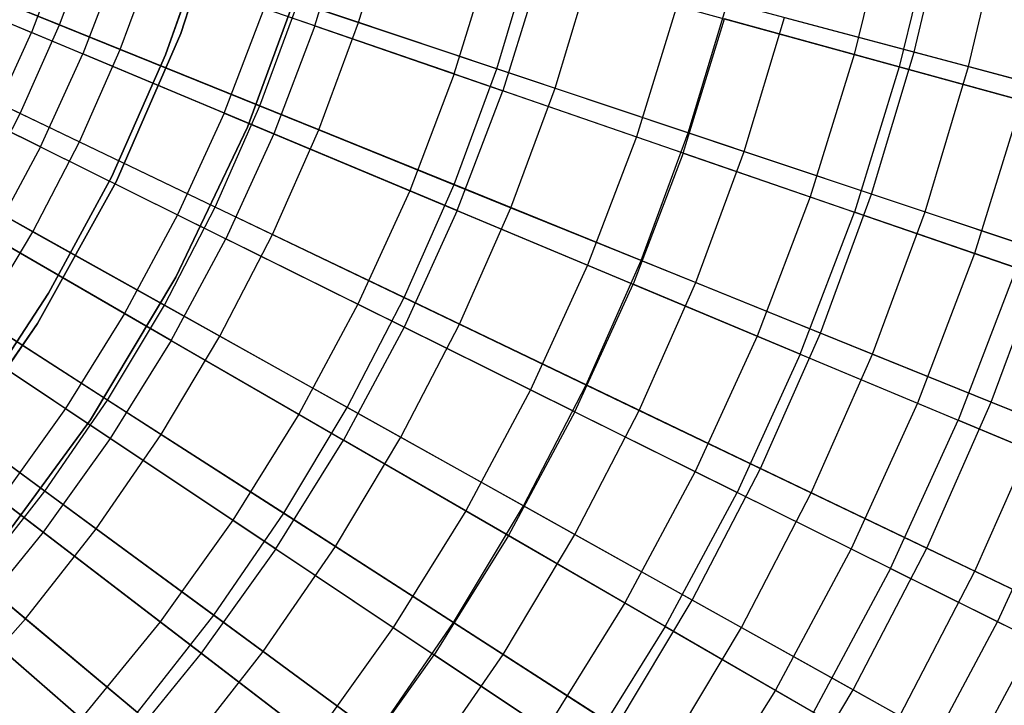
# Model space of a CAD drawing. Extents: x -8.3 to 8.8, y -6 to 6.
# Tile 130 of 177: x 2.4 to 3.9, y -2 to -0.9. Entities that reach past the tile are written whole.
import ezdxf

# ---------------------------------------------------------------- set-up
doc = ezdxf.new("R2010")
doc.units = 0
doc.header["$LTSCALE"] = 2.54
doc.layers.get('0').update_dxf_attribs({"linetype": 'CONTINUOUS'})

# ---------------------------------------------------------------- blocks, each defined once
blk = doc.blocks.new('DROPS_COLOR_A_STL')
at = {"color": 0}
for p, q in [((11.1002, -0.683, 171.7068), (11.0226, -0.922, 171.7068)), ((11.0226, -0.922, 164.1068), (11.1002, -0.683, 164.1068)), ((11.0226, -0.922, 164.1068), (11.1002, -0.683, 164.1068)), ((11.1002, -0.683, 171.7068), (11.0226, -0.922, 171.7068)), ((12.1209, -0.7301, 12.2341), (12.0669, -0.9547, 12.2341)), ((12.1209, -0.7301, 12.2341), (12.0669, -0.9547, 12.2341)), ((11.2303, -0.9104, 2.7562), (11.2833, -0.7394, 2.7562)), ((11.2303, -0.9104, 2.7562), (11.2833, -0.7394, 2.7562)), ((12.192, -0.7448, 3.4172), (12.1368, -0.9739, 3.4172)), ((12.192, -0.7448, 3.4172), (12.1368, -0.9739, 3.4172)), ((10.9989, -0.9554, 164.4068), (11.0672, -0.7611, 164.4068)), ((11.0672, -0.7611, 164.3068), (10.9989, -0.9554, 164.3068)), ((10.9989, -0.9554, 164.4068), (11.0672, -0.7611, 164.4068)), ((11.0672, -0.7611, 164.3068), (10.9989, -0.9554, 164.3068)), ((10.8456, -0.7777, 13.0572), (10.7912, -0.9205, 13.0572)), ((10.8456, -0.7777, 13.0572), (10.7912, -0.9205, 13.0572)), ((10.483, -0.7915, 13.2134), (10.7912, -0.9205, 13.0572)), ((10.483, -0.7915, 13.2134), (10.7912, -0.9205, 13.0572)), ((10.9272, -0.8058, 2.5742), (10.8708, -0.9538, 2.5742)), ((10.9272, -0.8058, 2.5742), (10.8708, -0.9538, 2.5742)), ((11.2303, -0.9104, 2.7562), (10.9272, -0.8058, 2.5742)), ((11.2303, -0.9104, 2.7562), (10.9272, -0.8058, 2.5742)), ((11.4464, -0.9849, 12.6838), (11.5037, -0.8, 12.6838)), ((11.4464, -0.9849, 12.6838), (11.5037, -0.8, 12.6838)), ((11.5809, -0.8212, 2.958), (11.5221, -1.011, 2.958)), ((11.5809, -0.8212, 2.958), (11.5221, -1.011, 2.958)), ((10.5651, -0.8259, 2.4125), (10.8708, -0.9538, 2.5742)), ((10.5651, -0.8259, 2.4125), (10.8708, -0.9538, 2.5742)), ((11.126, -1.0673, 171.7068), (11.2148, -0.8252, 171.7068)), ((11.2148, -0.8252, 164.1068), (11.126, -1.0673, 164.1068)), ((11.126, -1.0673, 171.7068), (11.2148, -0.8252, 171.7068)), ((11.2148, -0.8252, 164.1068), (11.126, -1.0673, 164.1068)), ((11.0897, -1.0454, 12.8805), (11.1516, -0.8832, 12.8805)), ((11.0897, -1.0454, 12.8805), (11.1516, -0.8832, 12.8805)), ((11.4464, -0.9849, 12.6838), (11.1516, -0.8832, 12.8805)), ((11.4464, -0.9849, 12.6838), (11.1516, -0.8832, 12.8805)), ((11.792, -0.8792, 12.4681), (11.7291, -1.0825, 12.4681)), ((11.792, -0.8792, 12.4681), (11.7291, -1.0825, 12.4681)), ((11.792, -0.8792, 12.4681), (12.0669, -0.9547, 12.2341)), ((11.792, -0.8792, 12.4681), (12.0669, -0.9547, 12.2341)), ((11.8014, -1.1074, 3.1786), (11.8658, -0.8995, 3.1786)), ((11.8014, -1.1074, 3.1786), (11.8658, -0.8995, 3.1786)), ((12.1368, -0.9739, 3.4172), (11.8658, -0.8995, 3.1786)), ((12.1368, -0.9739, 3.4172), (11.8658, -0.8995, 3.1786)), ((11.2303, -0.9104, 2.7562), (11.1666, -1.0776, 2.7562)), ((11.2303, -0.9104, 2.7562), (11.1666, -1.0776, 2.7562)), ((11.2303, -0.9104, 2.7562), (11.5221, -1.011, 2.958)), ((11.2303, -0.9104, 2.7562), (11.5221, -1.011, 2.958)), ((10.7277, -1.0595, 13.0572), (10.7912, -0.9205, 13.0572)), ((10.7277, -1.0595, 13.0572), (10.7912, -0.9205, 13.0572)), ((11.0897, -1.0454, 12.8805), (10.7912, -0.9205, 13.0572)), ((11.0897, -1.0454, 12.8805), (10.7912, -0.9205, 13.0572)), ((11.0226, -0.922, 171.7068), (10.9223, -1.1523, 171.7068)), ((10.9223, -1.1523, 164.1068), (11.0226, -0.922, 164.1068)), ((10.9223, -1.1523, 164.1068), (11.0226, -0.922, 164.1068)), ((11.0226, -0.922, 171.7068), (10.9223, -1.1523, 171.7068)), ((11.0226, -0.922, 164.1068), (11.0226, -0.922, 171.7068)), ((11.0226, -0.922, 164.1068), (11.0226, -0.922, 171.7068)), ((10.805, -1.0979, 2.5742), (10.5081, -0.9506, 2.4125)), ((10.805, -1.0979, 2.5742), (10.5081, -0.9506, 2.4125)), ((10.805, -1.0979, 2.5742), (10.8708, -0.9538, 2.5742)), ((10.805, -1.0979, 2.5742), (10.8708, -0.9538, 2.5742)), ((11.1666, -1.0776, 2.7562), (10.8708, -0.9538, 2.5742)), ((11.1666, -1.0776, 2.7562), (10.8708, -0.9538, 2.5742)), ((10.9154, -1.1436, 164.4068), (10.9989, -0.9554, 164.4068)), ((10.9989, -0.9554, 164.3068), (10.9154, -1.1436, 164.3068)), ((10.9154, -1.1436, 164.4068), (10.9989, -0.9554, 164.4068)), ((10.9989, -0.9554, 164.3068), (10.9154, -1.1436, 164.3068)), ((10.9989, -0.9554, 164.4068), (10.9989, -0.9554, 164.3068)), ((10.9989, -0.9554, 164.4068), (10.9989, -0.9554, 164.3068)), ((12.0669, -0.9547, 12.2341), (11.9985, -1.1754, 12.2341)), ((12.0669, -0.9547, 12.2341), (11.9985, -1.1754, 12.2341)), ((12.0669, -0.9547, 12.2341), (12.327, -1.0262, 11.9828)), ((12.0669, -0.9547, 12.2341), (12.327, -1.0262, 11.9828)), ((12.1368, -0.9739, 3.4172), (12.0672, -1.1991, 3.4172)), ((12.1368, -0.9739, 3.4172), (12.0672, -1.1991, 3.4172)), ((12.393, -1.0443, 3.673), (12.1368, -0.9739, 3.4172)), ((12.393, -1.0443, 3.673), (12.1368, -0.9739, 3.4172)), ((11.4464, -0.9849, 12.6838), (11.3775, -1.1658, 12.6838)), ((11.4464, -0.9849, 12.6838), (11.3775, -1.1658, 12.6838)), ((11.4464, -0.9849, 12.6838), (11.7291, -1.0825, 12.4681)), ((11.4464, -0.9849, 12.6838), (11.7291, -1.0825, 12.4681)), ((11.4513, -1.1967, 2.958), (11.5221, -1.011, 2.958)), ((11.4513, -1.1967, 2.958), (11.5221, -1.011, 2.958)), ((11.8014, -1.1074, 3.1786), (11.5221, -1.011, 2.958)), ((11.8014, -1.1074, 3.1786), (11.5221, -1.011, 2.958)), ((12.327, -1.0262, 11.9828), (12.2536, -1.2634, 11.9828)), ((12.327, -1.0262, 11.9828), (12.2536, -1.2634, 11.9828)), ((11.0897, -1.0454, 12.8805), (11.0176, -1.2033, 12.8805)), ((11.0897, -1.0454, 12.8805), (11.0176, -1.2033, 12.8805)), ((11.0897, -1.0454, 12.8805), (11.3775, -1.1658, 12.6838)), ((11.0897, -1.0454, 12.8805), (11.3775, -1.1658, 12.6838)), ((10.7277, -1.0595, 13.0572), (11.0176, -1.2033, 12.8805)), ((10.7277, -1.0595, 13.0572), (11.0176, -1.2033, 12.8805)), ((11.0149, -1.2999, 171.7068), (11.126, -1.0673, 171.7068)), ((11.126, -1.0673, 164.1068), (11.0149, -1.2999, 164.1068)), ((11.0149, -1.2999, 171.7068), (11.126, -1.0673, 171.7068)), ((11.126, -1.0673, 164.1068), (11.0149, -1.2999, 164.1068)), ((11.126, -1.0673, 171.7068), (11.126, -1.0673, 164.1068)), ((11.126, -1.0673, 171.7068), (11.126, -1.0673, 164.1068)), ((11.1666, -1.0776, 2.7562), (11.0923, -1.2403, 2.7562)), ((11.1666, -1.0776, 2.7562), (11.0923, -1.2403, 2.7562)), ((11.4513, -1.1967, 2.958), (11.1666, -1.0776, 2.7562)), ((11.4513, -1.1967, 2.958), (11.1666, -1.0776, 2.7562)), ((11.7291, -1.0825, 12.4681), (11.6533, -1.2813, 12.4681)), ((11.7291, -1.0825, 12.4681), (11.6533, -1.2813, 12.4681)), ((11.7291, -1.0825, 12.4681), (11.9985, -1.1754, 12.2341)), ((11.7291, -1.0825, 12.4681), (11.9985, -1.1754, 12.2341)), ((10.805, -1.0979, 2.5742), (10.7301, -1.2374, 2.5742)), ((10.805, -1.0979, 2.5742), (10.7301, -1.2374, 2.5742)), ((10.805, -1.0979, 2.5742), (11.0923, -1.2403, 2.7562)), ((10.805, -1.0979, 2.5742), (11.0923, -1.2403, 2.7562)), ((11.8014, -1.1074, 3.1786), (11.7239, -1.3108, 3.1786)), ((11.8014, -1.1074, 3.1786), (11.7239, -1.3108, 3.1786)), ((11.8014, -1.1074, 3.1786), (12.0672, -1.1991, 3.4172)), ((11.8014, -1.1074, 3.1786), (12.0672, -1.1991, 3.4172)), ((10.8172, -1.3246, 164.4068), (10.9154, -1.1436, 164.4068)), ((10.9154, -1.1436, 164.3068), (10.8172, -1.3246, 164.3068)), ((10.8172, -1.3246, 164.4068), (10.9154, -1.1436, 164.4068)), ((10.9154, -1.1436, 164.3068), (10.8172, -1.3246, 164.3068)), ((10.9154, -1.1436, 164.4068), (10.9154, -1.1436, 164.3068)), ((10.9154, -1.1436, 164.4068), (10.9154, -1.1436, 164.3068)), ((10.9223, -1.1523, 171.7068), (10.8002, -1.3719, 171.7068)), ((10.8002, -1.3719, 164.1068), (10.9223, -1.1523, 164.1068)), ((10.8002, -1.3719, 164.1068), (10.9223, -1.1523, 164.1068)), ((10.9223, -1.1523, 171.7068), (10.8002, -1.3719, 171.7068)), ((10.9223, -1.1523, 164.1068), (10.9223, -1.1523, 171.7068)), ((10.9223, -1.1523, 164.1068), (10.9223, -1.1523, 171.7068)), ((11.3775, -1.1658, 12.6838), (11.2971, -1.3419, 12.6838)), ((11.3775, -1.1658, 12.6838), (11.2971, -1.3419, 12.6838)), ((11.3775, -1.1658, 12.6838), (11.6533, -1.2813, 12.4681)), ((11.3775, -1.1658, 12.6838), (11.6533, -1.2813, 12.4681)), ((11.9985, -1.1754, 12.2341), (11.9162, -1.3913, 12.2341)), ((11.9985, -1.1754, 12.2341), (11.9162, -1.3913, 12.2341)), ((11.9985, -1.1754, 12.2341), (12.2536, -1.2634, 11.9828)), ((11.9985, -1.1754, 12.2341), (12.2536, -1.2634, 11.9828)), ((10.6554, -1.1942, 13.0572), (10.9355, -1.3563, 12.8805)), ((10.6554, -1.1942, 13.0572), (10.9355, -1.3563, 12.8805)), ((11.0176, -1.2033, 12.8805), (10.9355, -1.3563, 12.8805)), ((11.0176, -1.2033, 12.8805), (10.9355, -1.3563, 12.8805)), ((11.0176, -1.2033, 12.8805), (11.2971, -1.3419, 12.6838)), ((11.0176, -1.2033, 12.8805), (11.2971, -1.3419, 12.6838)), ((11.4513, -1.1967, 2.958), (11.3688, -1.3775, 2.958)), ((11.4513, -1.1967, 2.958), (11.3688, -1.3775, 2.958)), ((11.4513, -1.1967, 2.958), (11.7239, -1.3108, 3.1786)), ((11.4513, -1.1967, 2.958), (11.7239, -1.3108, 3.1786)), ((11.9832, -1.4193, 3.4172), (12.0672, -1.1991, 3.4172)), ((11.9832, -1.4193, 3.4172), (12.0672, -1.1991, 3.4172)), ((12.3183, -1.2857, 3.673), (12.0672, -1.1991, 3.4172)), ((12.3183, -1.2857, 3.673), (12.0672, -1.1991, 3.4172)), ((11.0077, -1.398, 2.7562), (10.7301, -1.2374, 2.5742)), ((11.0077, -1.398, 2.7562), (10.7301, -1.2374, 2.5742)), ((11.0077, -1.398, 2.7562), (11.0923, -1.2403, 2.7562)), ((11.0077, -1.398, 2.7562), (11.0923, -1.2403, 2.7562)), ((11.3688, -1.3775, 2.958), (11.0923, -1.2403, 2.7562)), ((11.3688, -1.3775, 2.958), (11.0923, -1.2403, 2.7562)), ((12.2536, -1.2634, 11.9828), (12.1651, -1.4954, 11.9828)), ((12.2536, -1.2634, 11.9828), (12.1651, -1.4954, 11.9828)), ((12.2536, -1.2634, 11.9828), (12.4933, -1.3461, 11.7151)), ((12.2536, -1.2634, 11.9828), (12.4933, -1.3461, 11.7151)), ((11.6533, -1.2813, 12.4681), (11.565, -1.4748, 12.4681)), ((11.6533, -1.2813, 12.4681), (11.565, -1.4748, 12.4681)), ((11.6533, -1.2813, 12.4681), (11.9162, -1.3913, 12.2341)), ((11.6533, -1.2813, 12.4681), (11.9162, -1.3913, 12.2341)), ((12.3183, -1.2857, 3.673), (12.2282, -1.5218, 3.673)), ((12.3183, -1.2857, 3.673), (12.2282, -1.5218, 3.673)), ((10.8826, -1.5211, 171.7068), (11.0149, -1.2999, 171.7068)), ((11.0149, -1.2999, 164.1068), (10.8826, -1.5211, 164.1068)), ((10.8826, -1.5211, 171.7068), (11.0149, -1.2999, 171.7068)), ((11.0149, -1.2999, 164.1068), (10.8826, -1.5211, 164.1068)), ((11.0149, -1.2999, 171.7068), (11.0149, -1.2999, 164.1068)), ((11.0149, -1.2999, 171.7068), (11.0149, -1.2999, 164.1068)), ((11.6335, -1.5088, 3.1786), (11.7239, -1.3108, 3.1786)), ((11.6335, -1.5088, 3.1786), (11.7239, -1.3108, 3.1786)), ((11.9832, -1.4193, 3.4172), (11.7239, -1.3108, 3.1786)), ((11.9832, -1.4193, 3.4172), (11.7239, -1.3108, 3.1786)), ((10.5747, -1.324, 13.0572), (10.8438, -1.5037, 12.8805)), ((10.5747, -1.324, 13.0572), (10.8438, -1.5037, 12.8805)), ((10.7049, -1.4973, 164.4068), (10.8172, -1.3246, 164.4068)), ((10.8172, -1.3246, 164.3068), (10.7049, -1.4973, 164.3068)), ((10.7049, -1.4973, 164.4068), (10.8172, -1.3246, 164.4068)), ((10.8172, -1.3246, 164.3068), (10.7049, -1.4973, 164.3068)), ((10.8172, -1.3246, 164.4068), (10.8172, -1.3246, 164.3068)), ((10.8172, -1.3246, 164.4068), (10.8172, -1.3246, 164.3068)), ((11.2971, -1.3419, 12.6838), (11.2055, -1.5125, 12.6838)), ((11.2971, -1.3419, 12.6838), (11.2055, -1.5125, 12.6838)), ((11.2971, -1.3419, 12.6838), (11.565, -1.4748, 12.4681)), ((11.2971, -1.3419, 12.6838), (11.565, -1.4748, 12.4681)), ((10.9355, -1.3563, 12.8805), (10.8438, -1.5037, 12.8805)), ((10.9355, -1.3563, 12.8805), (10.8438, -1.5037, 12.8805)), ((10.9355, -1.3563, 12.8805), (11.2055, -1.5125, 12.6838)), ((10.9355, -1.3563, 12.8805), (11.2055, -1.5125, 12.6838)), ((10.9131, -1.5499, 2.7562), (10.6464, -1.3719, 2.5742)), ((10.9131, -1.5499, 2.7562), (10.6464, -1.3719, 2.5742)), ((10.8002, -1.3719, 171.7068), (10.6575, -1.5786, 171.7068)), ((10.6575, -1.5786, 164.1068), (10.8002, -1.3719, 164.1068)), ((10.6575, -1.5786, 164.1068), (10.8002, -1.3719, 164.1068)), ((10.8002, -1.3719, 171.7068), (10.6575, -1.5786, 171.7068)), ((10.8002, -1.3719, 164.1068), (10.8002, -1.3719, 171.7068)), ((10.8002, -1.3719, 164.1068), (10.8002, -1.3719, 171.7068)), ((11.3688, -1.3775, 2.958), (11.2748, -1.5526, 2.958)), ((11.3688, -1.3775, 2.958), (11.2748, -1.5526, 2.958)), ((11.6335, -1.5088, 3.1786), (11.3688, -1.3775, 2.958)), ((11.6335, -1.5088, 3.1786), (11.3688, -1.3775, 2.958)), ((11.0077, -1.398, 2.7562), (10.9131, -1.5499, 2.7562)), ((11.0077, -1.398, 2.7562), (10.9131, -1.5499, 2.7562)), ((11.0077, -1.398, 2.7562), (11.2748, -1.5526, 2.958)), ((11.0077, -1.398, 2.7562), (11.2748, -1.5526, 2.958)), ((11.9162, -1.3913, 12.2341), (11.8203, -1.6014, 12.2341)), ((11.9162, -1.3913, 12.2341), (11.8203, -1.6014, 12.2341)), ((11.9162, -1.3913, 12.2341), (12.1651, -1.4954, 11.9828)), ((11.9162, -1.3913, 12.2341), (12.1651, -1.4954, 11.9828)), ((11.9832, -1.4193, 3.4172), (11.8853, -1.6337, 3.4172)), ((11.9832, -1.4193, 3.4172), (11.8853, -1.6337, 3.4172)), ((11.9832, -1.4193, 3.4172), (12.2282, -1.5218, 3.673)), ((11.9832, -1.4193, 3.4172), (12.2282, -1.5218, 3.673)), ((11.565, -1.4748, 12.4681), (11.4644, -1.6623, 12.4681)), ((11.565, -1.4748, 12.4681), (11.4644, -1.6623, 12.4681)), ((11.565, -1.4748, 12.4681), (11.8203, -1.6014, 12.2341)), ((11.565, -1.4748, 12.4681), (11.8203, -1.6014, 12.2341)), ((12.1651, -1.4954, 11.9828), (12.062, -1.7213, 11.9828)), ((12.1651, -1.4954, 11.9828), (12.062, -1.7213, 11.9828)), ((12.1651, -1.4954, 11.9828), (12.3991, -1.5933, 11.7151)), ((12.1651, -1.4954, 11.9828), (12.3991, -1.5933, 11.7151)), ((10.809, -1.6955, 2.7562), (10.5543, -1.5007, 2.5742)), ((10.809, -1.6955, 2.7562), (10.5543, -1.5007, 2.5742)), ((10.8438, -1.5037, 12.8805), (10.7428, -1.6449, 12.8805)), ((10.8438, -1.5037, 12.8805), (10.7428, -1.6449, 12.8805)), ((10.8438, -1.5037, 12.8805), (11.1032, -1.6769, 12.6838)), ((10.8438, -1.5037, 12.8805), (11.1032, -1.6769, 12.6838)), ((11.6335, -1.5088, 3.1786), (11.5306, -1.7006, 3.1786)), ((11.6335, -1.5088, 3.1786), (11.5306, -1.7006, 3.1786)), ((11.6335, -1.5088, 3.1786), (11.8853, -1.6337, 3.4172)), ((11.6335, -1.5088, 3.1786), (11.8853, -1.6337, 3.4172)), ((10.7301, -1.729, 171.7068), (10.8826, -1.5211, 171.7068)), ((10.8826, -1.5211, 164.1068), (10.7301, -1.729, 164.1068)), ((10.7301, -1.729, 171.7068), (10.8826, -1.5211, 171.7068)), ((10.8826, -1.5211, 164.1068), (10.7301, -1.729, 164.1068)), ((10.8826, -1.5211, 171.7068), (10.8826, -1.5211, 164.1068)), ((10.8826, -1.5211, 171.7068), (10.8826, -1.5211, 164.1068)), ((11.2055, -1.5125, 12.6838), (11.1032, -1.6769, 12.6838)), ((11.2055, -1.5125, 12.6838), (11.1032, -1.6769, 12.6838)), ((11.2055, -1.5125, 12.6838), (11.4644, -1.6623, 12.4681)), ((11.2055, -1.5125, 12.6838), (11.4644, -1.6623, 12.4681)), ((12.1233, -1.7517, 3.673), (12.2282, -1.5218, 3.673)), ((12.1233, -1.7517, 3.673), (12.2282, -1.5218, 3.673)), ((12.4581, -1.618, 3.9448), (12.2282, -1.5218, 3.673)), ((12.4581, -1.618, 3.9448), (12.2282, -1.5218, 3.673)), ((10.9131, -1.5499, 2.7562), (10.809, -1.6955, 2.7562)), ((10.9131, -1.5499, 2.7562), (10.809, -1.6955, 2.7562)), ((11.1698, -1.7213, 2.958), (10.9131, -1.5499, 2.7562)), ((11.1698, -1.7213, 2.958), (10.9131, -1.5499, 2.7562)), ((11.1698, -1.7213, 2.958), (11.2748, -1.5526, 2.958)), ((11.1698, -1.7213, 2.958), (11.2748, -1.5526, 2.958)), ((11.5306, -1.7006, 3.1786), (11.2748, -1.5526, 2.958)), ((11.5306, -1.7006, 3.1786), (11.2748, -1.5526, 2.958)), ((11.8203, -1.6014, 12.2341), (11.711, -1.805, 12.2341)), ((11.8203, -1.6014, 12.2341), (11.711, -1.805, 12.2341)), ((11.8203, -1.6014, 12.2341), (12.062, -1.7213, 11.9828)), ((11.8203, -1.6014, 12.2341), (12.062, -1.7213, 11.9828)), ((12.3991, -1.5933, 11.7151), (12.2892, -1.834, 11.7151)), ((12.3991, -1.5933, 11.7151), (12.2892, -1.834, 11.7151)), ((11.7739, -1.8414, 3.4172), (11.8853, -1.6337, 3.4172)), ((11.7739, -1.8414, 3.4172), (11.8853, -1.6337, 3.4172)), ((12.1233, -1.7517, 3.673), (11.8853, -1.6337, 3.4172)), ((12.1233, -1.7517, 3.673), (11.8853, -1.6337, 3.4172)), ((10.7428, -1.6449, 12.8805), (10.9906, -1.8344, 12.6838)), ((10.7428, -1.6449, 12.8805), (10.9906, -1.8344, 12.6838)), ((11.4644, -1.6623, 12.4681), (11.352, -1.8429, 12.4681)), ((11.4644, -1.6623, 12.4681), (11.352, -1.8429, 12.4681)), ((11.4644, -1.6623, 12.4681), (11.711, -1.805, 12.2341)), ((11.4644, -1.6623, 12.4681), (11.711, -1.805, 12.2341)), ((11.1032, -1.6769, 12.6838), (10.9906, -1.8344, 12.6838)), ((11.1032, -1.6769, 12.6838), (10.9906, -1.8344, 12.6838)), ((11.1032, -1.6769, 12.6838), (11.352, -1.8429, 12.4681)), ((11.1032, -1.6769, 12.6838), (11.352, -1.8429, 12.4681)), ((10.809, -1.6955, 2.7562), (10.6959, -1.8341, 2.7562)), ((10.809, -1.6955, 2.7562), (10.6959, -1.8341, 2.7562)), ((11.0542, -1.883, 2.958), (10.809, -1.6955, 2.7562)), ((11.0542, -1.883, 2.958), (10.809, -1.6955, 2.7562)), ((11.5306, -1.7006, 3.1786), (11.4156, -1.8854, 3.1786)), ((11.5306, -1.7006, 3.1786), (11.4156, -1.8854, 3.1786)), ((11.7739, -1.8414, 3.4172), (11.5306, -1.7006, 3.1786)), ((11.7739, -1.8414, 3.4172), (11.5306, -1.7006, 3.1786)), ((11.1698, -1.7213, 2.958), (11.0542, -1.883, 2.958)), ((11.1698, -1.7213, 2.958), (11.0542, -1.883, 2.958)), ((11.1698, -1.7213, 2.958), (11.4156, -1.8854, 3.1786)), ((11.1698, -1.7213, 2.958), (11.4156, -1.8854, 3.1786)), ((12.062, -1.7213, 11.9828), (11.9446, -1.9401, 11.9828)), ((12.062, -1.7213, 11.9828), (11.9446, -1.9401, 11.9828)), ((12.062, -1.7213, 11.9828), (12.2892, -1.834, 11.7151)), ((12.062, -1.7213, 11.9828), (12.2892, -1.834, 11.7151)), ((12.1233, -1.7517, 3.673), (12.0038, -1.9744, 3.673)), ((12.1233, -1.7517, 3.673), (12.0038, -1.9744, 3.673)), ((12.1233, -1.7517, 3.673), (12.3465, -1.8624, 3.9448)), ((12.1233, -1.7517, 3.673), (12.3465, -1.8624, 3.9448)), ((10.633, -1.7793, 12.8805), (10.8682, -1.9843, 12.6838)), ((10.633, -1.7793, 12.8805), (10.8682, -1.9843, 12.6838)), ((11.711, -1.805, 12.2341), (11.589, -2.0012, 12.2341)), ((11.711, -1.805, 12.2341), (11.589, -2.0012, 12.2341)), ((11.711, -1.805, 12.2341), (11.9446, -1.9401, 11.9828)), ((11.711, -1.805, 12.2341), (11.9446, -1.9401, 11.9828)), ((10.9285, -2.0369, 2.958), (10.6959, -1.8341, 2.7562)), ((10.9285, -2.0369, 2.958), (10.6959, -1.8341, 2.7562)), ((10.9906, -1.8344, 12.6838), (10.8682, -1.9843, 12.6838)), ((10.9906, -1.8344, 12.6838), (10.8682, -1.9843, 12.6838)), ((10.9906, -1.8344, 12.6838), (11.2282, -2.016, 12.4681)), ((10.9906, -1.8344, 12.6838), (11.2282, -2.016, 12.4681)), ((11.352, -1.8429, 12.4681), (11.2282, -2.016, 12.4681)), ((11.352, -1.8429, 12.4681), (11.2282, -2.016, 12.4681)), ((11.352, -1.8429, 12.4681), (11.589, -2.0012, 12.2341)), ((11.352, -1.8429, 12.4681), (11.589, -2.0012, 12.2341)), ((11.7739, -1.8414, 3.4172), (11.6493, -2.0415, 3.4172)), ((11.7739, -1.8414, 3.4172), (11.6493, -2.0415, 3.4172)), ((11.7739, -1.8414, 3.4172), (12.0038, -1.9744, 3.673)), ((11.7739, -1.8414, 3.4172), (12.0038, -1.9744, 3.673)), ((12.2892, -1.834, 11.7151), (12.1641, -2.0671, 11.7151)), ((12.2892, -1.834, 11.7151), (12.1641, -2.0671, 11.7151)), ((12.2892, -1.834, 11.7151), (12.5009, -1.939, 11.4321)), ((12.2892, -1.834, 11.7151), (12.5009, -1.939, 11.4321)), ((12.2194, -2.0992, 3.9448), (12.3465, -1.8624, 3.9448)), ((12.2194, -2.0992, 3.9448), (12.3465, -1.8624, 3.9448)), ((11.0542, -1.883, 2.958), (10.9285, -2.0369, 2.958)), ((11.0542, -1.883, 2.958), (10.9285, -2.0369, 2.958)), ((11.289, -2.0624, 3.1786), (11.0542, -1.883, 2.958)), ((11.289, -2.0624, 3.1786), (11.0542, -1.883, 2.958)), ((11.289, -2.0624, 3.1786), (11.4156, -1.8854, 3.1786)), ((11.289, -2.0624, 3.1786), (11.4156, -1.8854, 3.1786)), ((11.6493, -2.0415, 3.4172), (11.4156, -1.8854, 3.1786)), ((11.6493, -2.0415, 3.4172), (11.4156, -1.8854, 3.1786)), ((11.9446, -1.9401, 11.9828), (11.8134, -2.151, 11.9828)), ((11.9446, -1.9401, 11.9828), (11.8134, -2.151, 11.9828)), ((11.9446, -1.9401, 11.9828), (12.1641, -2.0671, 11.7151)), ((11.9446, -1.9401, 11.9828), (12.1641, -2.0671, 11.7151))]:
    blk.add_line(p, q, dxfattribs=at)
blk = doc.blocks.new('GROUP_1')
at = {"color": 0}
for p, q in [((12.0748, 5.0474, 10.7288), (12.127, 5.2711, 10.7288)), ((12.0748, 5.0474, 10.7288), (12.127, 5.2711, 10.7288)), ((11.213, 5.0935, 0.7222), (11.2641, 5.2635, 0.7222)), ((11.213, 5.0935, 0.7222), (11.2641, 5.2635, 0.7222)), ((12.1591, 5.025, 1.3406), (12.2126, 5.2539, 1.3406)), ((12.1591, 5.025, 1.3406), (12.2126, 5.2539, 1.3406)), ((10.7493, 5.0899, 11.4903), (10.8015, 5.2311, 11.4903)), ((10.7493, 5.0899, 11.4903), (10.8015, 5.2311, 11.4903)), ((10.7493, 5.0899, 11.4903), (10.4299, 5.2193, 11.6296)), ((10.7493, 5.0899, 11.4903), (10.4299, 5.2193, 11.6296)), ((10.8435, 5.0517, 0.5556), (10.8979, 5.1989, 0.5556)), ((10.8435, 5.0517, 0.5556), (10.8979, 5.1989, 0.5556)), ((10.8979, 5.1989, 0.5556), (11.213, 5.0935, 0.7222)), ((10.8979, 5.1989, 0.5556), (11.213, 5.0935, 0.7222)), ((11.4275, 5.0218, 11.1491), (11.4826, 5.2053, 11.1491)), ((11.4275, 5.0218, 11.1491), (11.4826, 5.2053, 11.1491)), ((10.5266, 5.1801, 0.4099), (10.8435, 5.0517, 0.5556)), ((10.5266, 5.1801, 0.4099), (10.8435, 5.0517, 0.5556)), ((11.5178, 4.9916, 0.9091), (11.5746, 5.1808, 0.9091)), ((11.5178, 4.9916, 0.9091), (11.5746, 5.1808, 0.9091)), ((11.0601, 4.964, 11.3299), (11.1195, 5.1248, 11.3299)), ((11.0601, 4.964, 11.3299), (11.1195, 5.1248, 11.3299)), ((11.4275, 5.0218, 11.1491), (11.1195, 5.1248, 11.3299)), ((11.4275, 5.0218, 11.1491), (11.1195, 5.1248, 11.3299)), ((11.7243, 4.9225, 10.9485), (11.785, 5.1247, 10.9485)), ((11.7243, 4.9225, 10.9485), (11.785, 5.1247, 10.9485)), ((12.0748, 5.0474, 10.7288), (11.785, 5.1247, 10.9485)), ((12.0748, 5.0474, 10.7288), (11.785, 5.1247, 10.9485)), ((10.6885, 4.9522, 11.4903), (10.3777, 5.1012, 11.6296)), ((10.6885, 4.9522, 11.4903), (10.3777, 5.1012, 11.6296)), ((11.811, 4.8936, 1.1155), (11.8733, 5.1011, 1.1155)), ((11.811, 4.8936, 1.1155), (11.8733, 5.1011, 1.1155)), ((11.8733, 5.1011, 1.1155), (12.1591, 5.025, 1.3406)), ((11.8733, 5.1011, 1.1155), (12.1591, 5.025, 1.3406)), ((10.6885, 4.9522, 11.4903), (10.7493, 5.0899, 11.4903)), ((10.6885, 4.9522, 11.4903), (10.7493, 5.0899, 11.4903)), ((11.0601, 4.964, 11.3299), (10.7493, 5.0899, 11.4903)), ((11.0601, 4.964, 11.3299), (10.7493, 5.0899, 11.4903)), ((11.1515, 4.927, 0.7222), (11.213, 5.0935, 0.7222)), ((11.1515, 4.927, 0.7222), (11.213, 5.0935, 0.7222)), ((11.213, 5.0935, 0.7222), (11.5178, 4.9916, 0.9091)), ((11.213, 5.0935, 0.7222), (11.5178, 4.9916, 0.9091)), ((10.4718, 5.0561, 0.4099), (10.7801, 4.9083, 0.5556)), ((10.4718, 5.0561, 0.4099), (10.7801, 4.9083, 0.5556)), ((10.7801, 4.9083, 0.5556), (10.8435, 5.0517, 0.5556)), ((10.7801, 4.9083, 0.5556), (10.8435, 5.0517, 0.5556)), ((10.8435, 5.0517, 0.5556), (11.1515, 4.927, 0.7222)), ((10.8435, 5.0517, 0.5556), (11.1515, 4.927, 0.7222)), ((12.0087, 4.8274, 10.7288), (12.0748, 5.0474, 10.7288)), ((12.0087, 4.8274, 10.7288), (12.0748, 5.0474, 10.7288)), ((12.3509, 4.9738, 10.4911), (12.0748, 5.0474, 10.7288)), ((12.3509, 4.9738, 10.4911), (12.0748, 5.0474, 10.7288)), ((12.0915, 4.7998, 1.3406), (12.1591, 5.025, 1.3406)), ((12.0915, 4.7998, 1.3406), (12.1591, 5.025, 1.3406)), ((12.1591, 5.025, 1.3406), (12.4309, 4.9525, 1.5837)), ((12.1591, 5.025, 1.3406), (12.4309, 4.9525, 1.5837)), ((11.3611, 4.8421, 11.1491), (11.4275, 5.0218, 11.1491)), ((11.3611, 4.8421, 11.1491), (11.4275, 5.0218, 11.1491)), ((11.7243, 4.9225, 10.9485), (11.4275, 5.0218, 11.1491)), ((11.7243, 4.9225, 10.9485), (11.4275, 5.0218, 11.1491)), ((11.4494, 4.8063, 0.9091), (11.5178, 4.9916, 0.9091)), ((11.4494, 4.8063, 0.9091), (11.5178, 4.9916, 0.9091)), ((11.5178, 4.9916, 0.9091), (11.811, 4.8936, 1.1155)), ((11.5178, 4.9916, 0.9091), (11.811, 4.8936, 1.1155)), ((10.9909, 4.8072, 11.3299), (11.0601, 4.964, 11.3299)), ((10.9909, 4.8072, 11.3299), (11.0601, 4.964, 11.3299)), ((11.3611, 4.8421, 11.1491), (11.0601, 4.964, 11.3299)), ((11.3611, 4.8421, 11.1491), (11.0601, 4.964, 11.3299)), ((10.6192, 4.8186, 11.4903), (10.6885, 4.9522, 11.4903)), ((10.6192, 4.8186, 11.4903), (10.6885, 4.9522, 11.4903)), ((10.9909, 4.8072, 11.3299), (10.6885, 4.9522, 11.4903)), ((10.9909, 4.8072, 11.3299), (10.6885, 4.9522, 11.4903)), ((10.4094, 4.9358, 0.4099), (10.708, 4.769, 0.5556)), ((10.4094, 4.9358, 0.4099), (10.708, 4.769, 0.5556)), ((11.0798, 4.7646, 0.7222), (11.1515, 4.927, 0.7222)), ((11.0798, 4.7646, 0.7222), (11.1515, 4.927, 0.7222)), ((11.1515, 4.927, 0.7222), (11.4494, 4.8063, 0.9091)), ((11.1515, 4.927, 0.7222), (11.4494, 4.8063, 0.9091)), ((11.6512, 4.7246, 10.9485), (11.7243, 4.9225, 10.9485)), ((11.6512, 4.7246, 10.9485), (11.7243, 4.9225, 10.9485)), ((12.0087, 4.8274, 10.7288), (11.7243, 4.9225, 10.9485)), ((12.0087, 4.8274, 10.7288), (11.7243, 4.9225, 10.9485)), ((10.708, 4.769, 0.5556), (10.7801, 4.9083, 0.5556)), ((10.708, 4.769, 0.5556), (10.7801, 4.9083, 0.5556)), ((10.7801, 4.9083, 0.5556), (11.0798, 4.7646, 0.7222)), ((10.7801, 4.9083, 0.5556), (11.0798, 4.7646, 0.7222)), ((11.7359, 4.6902, 1.1155), (11.811, 4.8936, 1.1155)), ((11.7359, 4.6902, 1.1155), (11.811, 4.8936, 1.1155)), ((11.811, 4.8936, 1.1155), (12.0915, 4.7998, 1.3406)), ((11.811, 4.8936, 1.1155), (12.0915, 4.7998, 1.3406)), ((11.2837, 4.6668, 11.1491), (11.3611, 4.8421, 11.1491)), ((11.2837, 4.6668, 11.1491), (11.3611, 4.8421, 11.1491)), ((11.6512, 4.7246, 10.9485), (11.3611, 4.8421, 11.1491)), ((11.6512, 4.7246, 10.9485), (11.3611, 4.8421, 11.1491)), ((11.9291, 4.612, 10.7288), (12.0087, 4.8274, 10.7288)), ((11.9291, 4.612, 10.7288), (12.0087, 4.8274, 10.7288)), ((12.2797, 4.7368, 10.4911), (12.0087, 4.8274, 10.7288)), ((12.2797, 4.7368, 10.4911), (12.0087, 4.8274, 10.7288)), ((10.912, 4.6551, 11.3299), (10.6192, 4.8186, 11.4903)), ((10.912, 4.6551, 11.3299), (10.6192, 4.8186, 11.4903)), ((10.912, 4.6551, 11.3299), (10.9909, 4.8072, 11.3299)), ((10.912, 4.6551, 11.3299), (10.9909, 4.8072, 11.3299)), ((11.2837, 4.6668, 11.1491), (10.9909, 4.8072, 11.3299)), ((11.2837, 4.6668, 11.1491), (10.9909, 4.8072, 11.3299)), ((11.3695, 4.6257, 0.9091), (11.4494, 4.8063, 0.9091)), ((11.3695, 4.6257, 0.9091), (11.4494, 4.8063, 0.9091)), ((11.4494, 4.8063, 0.9091), (11.7359, 4.6902, 1.1155)), ((11.4494, 4.8063, 0.9091), (11.7359, 4.6902, 1.1155)), ((12.01, 4.5792, 1.3406), (12.0915, 4.7998, 1.3406)), ((12.01, 4.5792, 1.3406), (12.0915, 4.7998, 1.3406)), ((12.0915, 4.7998, 1.3406), (12.3583, 4.7106, 1.5837)), ((12.0915, 4.7998, 1.3406), (12.3583, 4.7106, 1.5837)), ((10.6273, 4.6345, 0.5556), (10.708, 4.769, 0.5556)), ((10.6273, 4.6345, 0.5556), (10.708, 4.769, 0.5556)), ((10.708, 4.769, 0.5556), (10.9981, 4.607, 0.7222)), ((10.708, 4.769, 0.5556), (10.9981, 4.607, 0.7222)), ((10.9981, 4.607, 0.7222), (11.0798, 4.7646, 0.7222)), ((10.9981, 4.607, 0.7222), (11.0798, 4.7646, 0.7222)), ((11.0798, 4.7646, 0.7222), (11.3695, 4.6257, 0.9091)), ((11.0798, 4.7646, 0.7222), (11.3695, 4.6257, 0.9091)), ((12.194, 4.5047, 10.4911), (12.2797, 4.7368, 10.4911)), ((12.194, 4.5047, 10.4911), (12.2797, 4.7368, 10.4911)), ((11.5659, 4.5315, 10.9485), (11.6512, 4.7246, 10.9485)), ((11.5659, 4.5315, 10.9485), (11.6512, 4.7246, 10.9485)), ((11.9291, 4.612, 10.7288), (11.6512, 4.7246, 10.9485)), ((11.9291, 4.612, 10.7288), (11.6512, 4.7246, 10.9485)), ((10.8238, 4.5081, 11.3299), (10.5418, 4.6895, 11.4903)), ((10.8238, 4.5081, 11.3299), (10.5418, 4.6895, 11.4903)), ((11.6483, 4.492, 1.1155), (11.7359, 4.6902, 1.1155)), ((11.6483, 4.492, 1.1155), (11.7359, 4.6902, 1.1155)), ((11.7359, 4.6902, 1.1155), (12.01, 4.5792, 1.3406)), ((11.7359, 4.6902, 1.1155), (12.01, 4.5792, 1.3406)), ((11.1955, 4.4967, 11.1491), (11.2837, 4.6668, 11.1491)), ((11.1955, 4.4967, 11.1491), (11.2837, 4.6668, 11.1491)), ((11.5659, 4.5315, 10.9485), (11.2837, 4.6668, 11.1491)), ((11.5659, 4.5315, 10.9485), (11.2837, 4.6668, 11.1491)), ((10.8238, 4.5081, 11.3299), (10.912, 4.6551, 11.3299)), ((10.8238, 4.5081, 11.3299), (10.912, 4.6551, 11.3299)), ((11.1955, 4.4967, 11.1491), (10.912, 4.6551, 11.3299)), ((11.1955, 4.4967, 11.1491), (10.912, 4.6551, 11.3299)), ((10.6273, 4.6345, 0.5556), (10.9068, 4.4548, 0.7222)), ((10.6273, 4.6345, 0.5556), (10.9068, 4.4548, 0.7222)), ((11.2787, 4.4503, 0.9091), (11.3695, 4.6257, 0.9091)), ((11.2787, 4.4503, 0.9091), (11.3695, 4.6257, 0.9091)), ((11.3695, 4.6257, 0.9091), (11.6483, 4.492, 1.1155)), ((11.3695, 4.6257, 0.9091), (11.6483, 4.492, 1.1155)), ((11.8363, 4.4018, 10.7288), (11.9291, 4.612, 10.7288)), ((11.8363, 4.4018, 10.7288), (11.9291, 4.612, 10.7288)), ((12.194, 4.5047, 10.4911), (11.9291, 4.612, 10.7288)), ((12.194, 4.5047, 10.4911), (11.9291, 4.612, 10.7288)), ((10.9068, 4.4548, 0.7222), (10.9981, 4.607, 0.7222)), ((10.9068, 4.4548, 0.7222), (10.9981, 4.607, 0.7222)), ((10.9981, 4.607, 0.7222), (11.2787, 4.4503, 0.9091)), ((10.9981, 4.607, 0.7222), (11.2787, 4.4503, 0.9091)), ((10.7267, 4.3669, 11.3299), (10.4564, 4.5655, 11.4903)), ((10.7267, 4.3669, 11.3299), (10.4564, 4.5655, 11.4903)), ((11.915, 4.3641, 1.3406), (12.01, 4.5792, 1.3406)), ((11.915, 4.3641, 1.3406), (12.01, 4.5792, 1.3406)), ((12.01, 4.5792, 1.3406), (12.2707, 4.4736, 1.5837)), ((12.01, 4.5792, 1.3406), (12.2707, 4.4736, 1.5837)), ((11.4688, 4.3441, 10.9485), (11.5659, 4.5315, 10.9485)), ((11.4688, 4.3441, 10.9485), (11.5659, 4.5315, 10.9485)), ((11.8363, 4.4018, 10.7288), (11.5659, 4.5315, 10.9485)), ((11.8363, 4.4018, 10.7288), (11.5659, 4.5315, 10.9485)), ((10.5384, 4.5053, 0.5556), (10.8061, 4.3085, 0.7222)), ((10.5384, 4.5053, 0.5556), (10.8061, 4.3085, 0.7222)), ((10.7267, 4.3669, 11.3299), (10.8238, 4.5081, 11.3299)), ((10.7267, 4.3669, 11.3299), (10.8238, 4.5081, 11.3299)), ((11.097, 4.3325, 11.1491), (10.8238, 4.5081, 11.3299)), ((11.097, 4.3325, 11.1491), (10.8238, 4.5081, 11.3299)), ((12.094, 4.2783, 10.4911), (12.194, 4.5047, 10.4911)), ((12.094, 4.2783, 10.4911), (12.194, 4.5047, 10.4911)), ((12.4447, 4.4031, 10.2361), (12.194, 4.5047, 10.4911)), ((12.4447, 4.4031, 10.2361), (12.194, 4.5047, 10.4911)), ((11.097, 4.3325, 11.1491), (11.1955, 4.4967, 11.1491)), ((11.097, 4.3325, 11.1491), (11.1955, 4.4967, 11.1491)), ((11.4688, 4.3441, 10.9485), (11.1955, 4.4967, 11.1491)), ((11.4688, 4.3441, 10.9485), (11.1955, 4.4967, 11.1491)), ((11.5486, 4.2996, 1.1155), (11.6483, 4.492, 1.1155)), ((11.5486, 4.2996, 1.1155), (11.6483, 4.492, 1.1155)), ((11.6483, 4.492, 1.1155), (11.915, 4.3641, 1.3406)), ((11.6483, 4.492, 1.1155), (11.915, 4.3641, 1.3406)), ((12.1686, 4.2425, 1.5837), (12.2707, 4.4736, 1.5837)), ((12.1686, 4.2425, 1.5837), (12.2707, 4.4736, 1.5837)), ((10.8061, 4.3085, 0.7222), (10.9068, 4.4548, 0.7222)), ((10.8061, 4.3085, 0.7222), (10.9068, 4.4548, 0.7222)), ((10.9068, 4.4548, 0.7222), (11.177, 4.281, 0.9091)), ((10.9068, 4.4548, 0.7222), (11.177, 4.281, 0.9091)), ((11.177, 4.281, 0.9091), (11.2787, 4.4503, 0.9091)), ((11.177, 4.281, 0.9091), (11.2787, 4.4503, 0.9091)), ((11.2787, 4.4503, 0.9091), (11.5486, 4.2996, 1.1155)), ((11.2787, 4.4503, 0.9091), (11.5486, 4.2996, 1.1155)), ((11.7306, 4.1979, 10.7288), (11.8363, 4.4018, 10.7288)), ((11.7306, 4.1979, 10.7288), (11.8363, 4.4018, 10.7288)), ((12.094, 4.2783, 10.4911), (11.8363, 4.4018, 10.7288)), ((12.094, 4.2783, 10.4911), (11.8363, 4.4018, 10.7288)), ((10.4416, 4.3819, 0.5556), (10.6966, 4.1688, 0.7222)), ((10.4416, 4.3819, 0.5556), (10.6966, 4.1688, 0.7222)), ((10.6209, 4.2321, 11.3299), (10.7267, 4.3669, 11.3299)), ((10.6209, 4.2321, 11.3299), (10.7267, 4.3669, 11.3299)), ((10.9884, 4.1746, 11.1491), (10.7267, 4.3669, 11.3299)), ((10.9884, 4.1746, 11.1491), (10.7267, 4.3669, 11.3299)), ((11.8068, 4.1554, 1.3406), (11.915, 4.3641, 1.3406)), ((11.8068, 4.1554, 1.3406), (11.915, 4.3641, 1.3406)), ((11.915, 4.3641, 1.3406), (12.1686, 4.2425, 1.5837)), ((11.915, 4.3641, 1.3406), (12.1686, 4.2425, 1.5837)), ((11.3602, 4.1632, 10.9485), (11.4688, 4.3441, 10.9485)), ((11.3602, 4.1632, 10.9485), (11.4688, 4.3441, 10.9485)), ((11.7306, 4.1979, 10.7288), (11.4688, 4.3441, 10.9485)), ((11.7306, 4.1979, 10.7288), (11.4688, 4.3441, 10.9485)), ((10.9884, 4.1746, 11.1491), (11.097, 4.3325, 11.1491)), ((10.9884, 4.1746, 11.1491), (11.097, 4.3325, 11.1491)), ((11.3602, 4.1632, 10.9485), (11.097, 4.3325, 11.1491)), ((11.3602, 4.1632, 10.9485), (11.097, 4.3325, 11.1491)), ((10.6966, 4.1688, 0.7222), (10.8061, 4.3085, 0.7222)), ((10.6966, 4.1688, 0.7222), (10.8061, 4.3085, 0.7222)), ((10.8061, 4.3085, 0.7222), (11.0651, 4.1182, 0.9091)), ((10.8061, 4.3085, 0.7222), (11.0651, 4.1182, 0.9091)), ((11.4371, 4.1137, 1.1155), (11.5486, 4.2996, 1.1155)), ((11.4371, 4.1137, 1.1155), (11.5486, 4.2996, 1.1155)), ((11.5486, 4.2996, 1.1155), (11.8068, 4.1554, 1.3406)), ((11.5486, 4.2996, 1.1155), (11.8068, 4.1554, 1.3406)), ((11.0651, 4.1182, 0.9091), (11.177, 4.281, 0.9091)), ((11.0651, 4.1182, 0.9091), (11.177, 4.281, 0.9091)), ((11.177, 4.281, 0.9091), (11.4371, 4.1137, 1.1155)), ((11.177, 4.281, 0.9091), (11.4371, 4.1137, 1.1155)), ((11.9801, 4.0586, 10.4911), (12.094, 4.2783, 10.4911)), ((11.9801, 4.0586, 10.4911), (12.094, 4.2783, 10.4911)), ((12.3379, 4.1614, 10.2361), (12.094, 4.2783, 10.4911)), ((12.3379, 4.1614, 10.2361), (12.094, 4.2783, 10.4911)), ((10.8702, 4.0238, 11.1491), (10.6209, 4.2321, 11.3299)), ((10.8702, 4.0238, 11.1491), (10.6209, 4.2321, 11.3299)), ((12.0524, 4.0182, 1.5837), (12.1686, 4.2425, 1.5837)), ((12.0524, 4.0182, 1.5837), (12.1686, 4.2425, 1.5837)), ((12.1686, 4.2425, 1.5837), (12.4082, 4.1276, 1.8437)), ((12.1686, 4.2425, 1.5837), (12.4082, 4.1276, 1.8437)), ((11.6124, 4.0009, 10.7288), (11.7306, 4.1979, 10.7288)), ((11.6124, 4.0009, 10.7288), (11.7306, 4.1979, 10.7288)), ((11.9801, 4.0586, 10.4911), (11.7306, 4.1979, 10.7288)), ((11.9801, 4.0586, 10.4911), (11.7306, 4.1979, 10.7288)), ((10.5786, 4.0362, 0.7222), (10.6966, 4.1688, 0.7222)), ((10.5786, 4.0362, 0.7222), (10.6966, 4.1688, 0.7222)), ((10.6966, 4.1688, 0.7222), (10.9432, 3.9628, 0.9091)), ((10.6966, 4.1688, 0.7222), (10.9432, 3.9628, 0.9091)), ((10.8702, 4.0238, 11.1491), (10.9884, 4.1746, 11.1491)), ((10.8702, 4.0238, 11.1491), (10.9884, 4.1746, 11.1491)), ((11.2405, 3.9893, 10.9485), (10.9884, 4.1746, 11.1491)), ((11.2405, 3.9893, 10.9485), (10.9884, 4.1746, 11.1491)), ((11.2405, 3.9893, 10.9485), (11.3602, 4.1632, 10.9485)), ((11.2405, 3.9893, 10.9485), (11.3602, 4.1632, 10.9485)), ((11.6124, 4.0009, 10.7288), (11.3602, 4.1632, 10.9485)), ((11.6124, 4.0009, 10.7288), (11.3602, 4.1632, 10.9485)), ((11.6858, 3.9537, 1.3406), (11.8068, 4.1554, 1.3406)), ((11.6858, 3.9537, 1.3406), (11.8068, 4.1554, 1.3406)), ((11.8068, 4.1554, 1.3406), (12.0524, 4.0182, 1.5837)), ((11.8068, 4.1554, 1.3406), (12.0524, 4.0182, 1.5837)), ((10.9432, 3.9628, 0.9091), (11.0651, 4.1182, 0.9091)), ((10.9432, 3.9628, 0.9091), (11.0651, 4.1182, 0.9091)), ((11.0651, 4.1182, 0.9091), (11.3142, 3.9352, 1.1155)), ((11.0651, 4.1182, 0.9091), (11.3142, 3.9352, 1.1155)), ((11.3142, 3.9352, 1.1155), (11.4371, 4.1137, 1.1155)), ((11.3142, 3.9352, 1.1155), (11.4371, 4.1137, 1.1155)), ((11.4371, 4.1137, 1.1155), (11.6858, 3.9537, 1.3406)), ((11.4371, 4.1137, 1.1155), (11.6858, 3.9537, 1.3406)), ((11.8528, 3.8464, 10.4911), (11.9801, 4.0586, 10.4911)), ((11.8528, 3.8464, 10.4911), (11.9801, 4.0586, 10.4911)), ((12.2162, 3.9267, 10.2361), (11.9801, 4.0586, 10.4911)), ((12.2162, 3.9267, 10.2361), (11.9801, 4.0586, 10.4911))]:
    blk.add_line(p, q, dxfattribs=at)
blk.add_blockref('DROPS_COLOR_A_STL', (-0.0852, 5.9985, -1.8001), dxfattribs=at)

msp = doc.modelspace()

# ---------------------------------------------------------------- block references
at = {"color": 0}
msp.add_blockref('GROUP_1', (-8.3148, -5.9985, 1.8001), dxfattribs=at)

doc.saveas('drawing.dxf')
